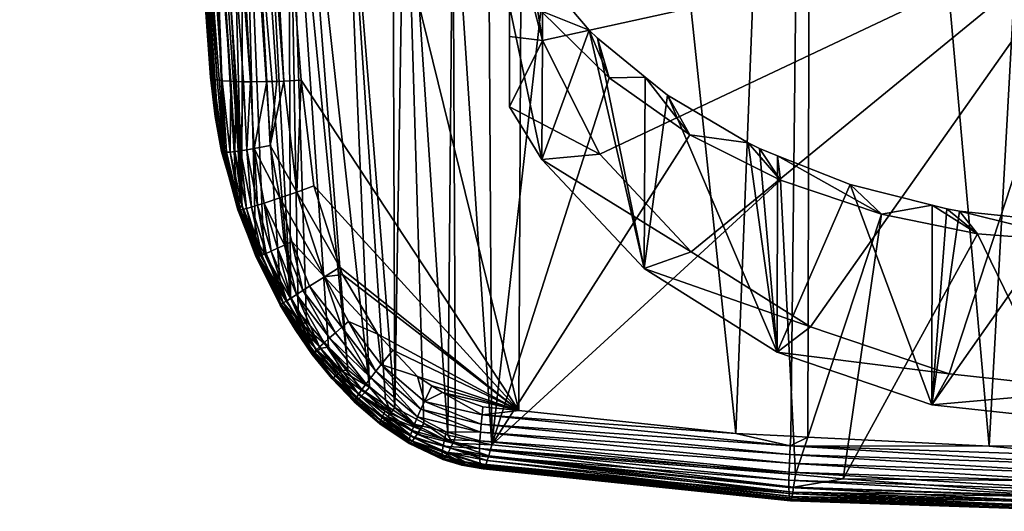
# Model space of a CAD drawing. Extents: x -0.025 to 0.024, y -0.115 to 0.022.
# Tile 1 of 69: x -0.02 to -0.002, y -0.115 to -0.106. Entities that reach past the tile are written whole.
import ezdxf

# ---------------------------------------------------------------- set-up
doc = ezdxf.new("R2010")
doc.units = 0
doc.layers.add('mesh', color=7, linetype='CONTINUOUS')

msp = doc.modelspace()

# ---------------------------------------------------------------- meshes
at = {"layer": 'mesh'}
mesh = msp.add_polyface(dxfattribs=at)
corners = [(-0.005407, -0.098851, 0.124243), (-0.005116, -0.098862, 0.124165), (-0.005407, -0.077896, 0.124191), (-0.006588, -0.098872, 0.134879), (-0.006647, -0.098884, 0.134594), (-0.006895, -0.079964, 0.134588), (-0.00672, -0.099048, 0.133603), (-0.00673, -0.099071, 0.133462), (-0.008735, -0.090932, 0.069081), (-0.006129, -0.089463, 0.06804), (-0.00897, -0.090494, 0.069119), (-0.00597, -0.089898, 0.068051), (-0.008481, -0.091366, 0.06909), (-0.005619, -0.090754, 0.068198), (-0.00821, -0.091791, 0.069145), (-0.005239, -0.091553, 0.068509), (-0.002812, -0.090107, 0.067612), (-0.002624, -0.09091, 0.067958), (-0.011215, -0.092297, 0.070482), (-0.010879, -0.092736, 0.070421), (-0.006664, -0.113839, 0.089967), (-0.010544, -0.07708, 0.093124), (-0.005224, -0.077088, 0.093387), (-0.006626, -0.098867, 0.125692), (-0.006609, -0.098862, 0.125576), (-0.00692, -0.076836, 0.125718), (-0.006004, -0.098839, 0.124577), (-0.005731, -0.098843, 0.124391), (-0.006021, -0.076823, 0.1244), (-0.00672, -0.076833, 0.125107), (-0.006848, -0.076835, 0.125406), (-0.006421, -0.098845, 0.125086), (-0.005809, -0.054787, 0.136269), (-0.005399, -0.098866, 0.136152), (-0.005604, -0.098861, 0.136058), (-0.005242, -0.098873, 0.136184), (-0.006103, -0.098854, 0.135724), (-0.006674, -0.054793, 0.135817), (-0.005796, -0.098856, 0.135971), (-0.006306, -0.098921, 0.135496), (-0.006387, -0.098857, 0.13538), (-0.006887, -0.054793, 0.135555), (-0.007048, -0.054793, 0.135267), (-0.006463, -0.098861, 0.135216), (-0.006564, -0.098867, 0.134998), (-0.007413, -0.054789, 0.13027), (-0.006814, -0.099257, 0.129675), (-0.0068, -0.099229, 0.128428), (-0.00682, -0.09927, 0.13023), (-0.006894, -0.089232, 0.068267), (-0.009174, -0.090071, 0.069203), (-0.006259, -0.089071, 0.068093), (-0.004586, -0.088645, 0.067635), (-0.003082, -0.088417, 0.067397), (-0.011517, -0.091854, 0.070594)]
mesh.append_faces([[corners[k] for k in face] for face in [(0, 1, 2, 2), (3, 4, 5, 5), (6, 7, 5, 5), (8, 9, 10, 10), (8, 11, 9, 9), (12, 11, 8, 8), (12, 13, 11, 11), (14, 13, 12, 12), (14, 15, 13, 13), (13, 16, 11, 11), (15, 17, 13, 13), (18, 8, 10, 10), (19, 12, 8, 8), (20, 21, 22, 22), (23, 24, 25, 25), (26, 27, 28, 28), (29, 30, 31, 31), (32, 33, 34, 34), (33, 32, 35, 35), (36, 37, 38, 38), (39, 37, 36, 36), (40, 41, 39, 39), (42, 43, 44, 44), (42, 44, 3, 3), (45, 46, 47, 47), (45, 48, 46, 46), (9, 49, 50, 50), (9, 51, 49, 49), (9, 52, 51, 51), (11, 53, 9, 9), (10, 9, 50, 50), (54, 10, 50, 50)]])
mesh = msp.add_polyface(dxfattribs=at)
corners = [(-0.000043, -0.054785, 0.123757), (-0.002707, -0.099238, 0.123897), (-0.002475, -0.099251, 0.123887), (-0.000224, -0.099377, 0.123795), (-0.000043, -0.099369, 0.123801), (-0.005319, -0.072934, 0.136274), (-0.000107, -0.072923, 0.13642), (-0.002382, -0.099303, 0.136415), (-0.001824, -0.091205, 0.068113), (-0.000063, -0.091437, 0.068308), (0.000107, -0.09109, 0.068016), (-0.001961, -0.091574, 0.068423), (-0.002513, -0.09133, 0.068219), (-0.003712, -0.091548, 0.068404), (-0.00299, -0.091777, 0.068595), (-0.003978, -0.091616, 0.068461), (-0.003798, -0.091937, 0.06873), (-0.00401, -0.091995, 0.068779), (-0.005016, -0.091968, 0.068759), (-0.005239, -0.091553, 0.068509), (-0.002624, -0.09091, 0.067958), (0.000107, -0.089195, 0.067229), (-0.002987, -0.089253, 0.067417), (-0.002812, -0.090107, 0.067612), (0.000107, -0.090183, 0.067524), (-0.00597, -0.089898, 0.068051), (-0.005619, -0.090754, 0.068198), (0.000107, -0.07709, 0.093476), (-0.001927, -0.114077, 0.090178), (-0.005224, -0.077088, 0.093387), (0.000107, -0.090676, 0.067791), (0.000107, -0.089878, 0.067433), (0.000107, -0.08903, 0.067215), (-0.002231, -0.088288, 0.067263), (0.000107, -0.088168, 0.067142), (-0.003082, -0.088417, 0.067397), (-0.006129, -0.089463, 0.06804), (-0.004586, -0.088645, 0.067635)]
mesh.append_faces([[corners[k] for k in face] for face in [(0, 1, 2, 2), (0, 3, 4, 4), (5, 6, 7, 7), (8, 9, 10, 10), (8, 11, 9, 9), (12, 11, 8, 8), (13, 11, 12, 12), (13, 14, 11, 11), (15, 14, 13, 13), (15, 16, 14, 14), (15, 17, 16, 16), (18, 17, 15, 15), (19, 18, 15, 15), (13, 12, 20, 20), (20, 8, 10, 10), (12, 8, 20, 20), (21, 22, 23, 23), (20, 24, 23, 23), (25, 23, 22, 22), (26, 20, 23, 23), (19, 13, 20, 20), (15, 13, 19, 19), (27, 28, 29, 29), (20, 10, 30, 30), (21, 23, 31, 31), (32, 22, 21, 21), (33, 32, 34, 34), (33, 22, 32, 32), (35, 22, 33, 33), (36, 35, 37, 37), (23, 24, 31, 31), (20, 30, 24, 24), (25, 22, 35, 35)]])
mesh = msp.add_polyface(dxfattribs=at)
corners = [(-0.016382, -0.09032, 0.091184), (-0.016084, -0.090307, 0.091257), (-0.015938, -0.092211, 0.091078), (-0.016239, -0.088284, 0.091447), (-0.017217, -0.077066, 0.092573), (-0.016692, -0.09033, 0.091055), (-0.01778, -0.073408, 0.092864), (-0.018824, -0.073383, 0.091891), (-0.017589, -0.090294, 0.090021), (-0.017673, -0.09027, 0.089698), (-0.018697, -0.073401, 0.092157), (-0.017443, -0.090314, 0.090335), (-0.018519, -0.073413, 0.0924), (-0.017238, -0.090327, 0.090622), (-0.011655, -0.091633, 0.070667), (-0.013865, -0.093274, 0.072596), (-0.013708, -0.0935, 0.072468), (-0.012682, -0.09201, 0.071458), (-0.013996, -0.093056, 0.07274), (-0.011517, -0.091854, 0.070594), (-0.013537, -0.093726, 0.072353), (-0.011215, -0.092297, 0.070482), (-0.013351, -0.093953, 0.072251), (-0.00897, -0.090494, 0.069119), (-0.010879, -0.092736, 0.070421), (-0.008735, -0.090932, 0.069081), (-0.010516, -0.093162, 0.070415), (-0.008481, -0.091366, 0.06909), (-0.010718, -0.113414, 0.089596), (-0.010544, -0.07708, 0.093124), (-0.01584, -0.077068, 0.092686), (-0.020042, -0.057006, 0.084601), (-0.017697, -0.090256, 0.089518), (-0.017021, -0.098955, 0.080781), (-0.016142, -0.09552, 0.075995), (-0.019555, -0.057003, 0.081), (-0.016316, -0.095885, 0.076507), (-0.01672, -0.096727, 0.07769), (-0.015729, -0.107272, 0.089231), (-0.018298, -0.073418, 0.092604), (-0.016, -0.107268, 0.088978), (-0.01586, -0.10727, 0.089111), (-0.014123, -0.093157, 0.072863), (-0.011764, -0.091432, 0.070777), (-0.011069, -0.090995, 0.070263), (-0.009174, -0.090071, 0.069203), (-0.016996, -0.097923, 0.079371), (-0.018603, -0.057, 0.078253), (-0.015718, -0.094939, 0.075206), (-0.016758, -0.096895, 0.077925)]
mesh.append_faces([[corners[k] for k in face] for face in [(0, 1, 2, 2), (3, 1, 0, 0), (0, 4, 3, 3), (5, 6, 0, 0), (7, 8, 9, 9), (10, 11, 8, 8), (12, 13, 11, 11), (14, 15, 16, 16), (15, 17, 18, 18), (14, 17, 15, 15), (16, 19, 14, 14), (16, 20, 19, 19), (20, 21, 19, 19), (20, 22, 21, 21), (21, 23, 19, 19), (24, 25, 21, 21), (26, 27, 24, 24), (28, 2, 29, 29), (30, 2, 1, 1), (31, 32, 33, 33), (34, 35, 36, 36), (35, 37, 36, 36), (5, 38, 39, 39), (39, 40, 13, 13), (41, 40, 39, 39), (15, 18, 42, 42), (14, 43, 17, 17), (14, 44, 43, 43), (14, 45, 44, 44), (19, 45, 14, 14), (31, 33, 46, 46), (47, 34, 48, 48), (35, 49, 37, 37)]])
mesh = msp.add_polyface(dxfattribs=at)
corners = [(-0.015404, -0.099914, 0.077085), (-0.015099, -0.098823, 0.075967), (-0.015412, -0.098609, 0.076158), (-0.015525, -0.101001, 0.078225), (-0.015019, -0.101291, 0.077839), (-0.016274, -0.099223, 0.077861), (-0.016137, -0.10055, 0.07881), (-0.015698, -0.098383, 0.07637), (-0.016396, -0.100302, 0.079126), (-0.016525, -0.100178, 0.079284), (-0.016493, -0.09897, 0.078152), (-0.015956, -0.098146, 0.0766), (-0.0166, -0.100042, 0.079453), (-0.012808, -0.097452, 0.073631), (-0.013656, -0.099504, 0.075447), (-0.012877, -0.099722, 0.075345), (-0.013443, -0.097114, 0.073698), (-0.014408, -0.099202, 0.075655), (-0.013076, -0.101767, 0.077118), (-0.012337, -0.100148, 0.075601), (-0.014678, -0.100286, 0.076681), (-0.014787, -0.101368, 0.077729), (-0.017697, -0.090256, 0.089518), (-0.016476, -0.107183, 0.087686), (-0.017021, -0.098955, 0.080781), (-0.018298, -0.073418, 0.092604), (-0.015729, -0.107272, 0.089231), (-0.01586, -0.10727, 0.089111), (-0.016257, -0.107251, 0.088594), (-0.016351, -0.107235, 0.08834), (-0.017443, -0.090314, 0.090335), (-0.016421, -0.107222, 0.088152), (-0.017589, -0.090294, 0.090021), (-0.016382, -0.09032, 0.091184), (-0.015938, -0.092211, 0.091078), (-0.015107, -0.107258, 0.089573), (-0.016898, -0.099499, 0.080122), (-0.015876, -0.1008, 0.078492), (-0.013987, -0.101632, 0.077351), (-0.012307, -0.099827, 0.075334), (-0.016818, -0.098448, 0.078757), (-0.016996, -0.097923, 0.079371)]
mesh.append_faces([[corners[k] for k in face] for face in [(0, 1, 2, 2), (0, 3, 4, 4), (5, 6, 7, 7), (5, 8, 6, 6), (9, 8, 5, 5), (10, 5, 11, 11), (10, 9, 5, 5), (12, 9, 10, 10), (13, 14, 15, 15), (16, 17, 14, 14), (18, 15, 14, 14), (19, 15, 18, 18), (20, 4, 21, 21), (20, 0, 4, 4), (17, 0, 20, 20), (17, 1, 0, 0), (22, 23, 24, 24), (25, 26, 27, 27), (28, 29, 30, 30), (29, 31, 32, 32), (33, 34, 35, 35), (36, 12, 10, 10), (0, 37, 3, 3), (2, 37, 0, 0), (7, 37, 2, 2), (7, 6, 37, 37), (38, 20, 21, 21), (38, 17, 20, 20), (38, 14, 17, 17), (18, 14, 38, 38), (19, 39, 15, 15), (40, 36, 10, 10), (41, 24, 36, 36)]])
mesh = msp.add_polyface(dxfattribs=at)
corners = [(-0.011277, -0.104573, 0.079299), (-0.011292, -0.103561, 0.07845), (-0.01195, -0.103077, 0.078044), (-0.011213, -0.103741, 0.078601), (-0.010438, -0.105082, 0.079726), (-0.010304, -0.105946, 0.08045), (-0.010268, -0.105283, 0.079894), (-0.009402, -0.106306, 0.080753), (-0.00903, -0.107195, 0.081499), (-0.009247, -0.106458, 0.080881), (-0.008354, -0.107185, 0.081491), (-0.011223, -0.114055, 0.087255), (-0.010718, -0.113414, 0.089596), (-0.010544, -0.07708, 0.093124), (-0.006664, -0.113839, 0.089967), (0.000107, -0.104223, 0.070967), (-0.010277, -0.106502, 0.072563), (-0.009203, -0.108626, 0.07405), (-0.010643, -0.104223, 0.070967), (-0.010893, -0.10414, 0.071086), (-0.010893, -0.101597, 0.069579), (-0.010893, -0.106426, 0.07296), (-0.010893, -0.107737, 0.074309), (-0.010893, -0.105857, 0.076995), (-0.010285, -0.108724, 0.075), (-0.011484, -0.104473, 0.076025), (-0.011451, -0.103059, 0.07803), (-0.011893, -0.101928, 0.074244), (-0.011741, -0.102139, 0.077262), (-0.011484, -0.099384, 0.072463), (-0.012844, -0.101801, 0.077059), (-0.012044, -0.11387, 0.087188)]
mesh.append_faces([[corners[k] for k in face] for face in [(0, 1, 2, 2), (0, 3, 1, 1), (0, 4, 3, 3), (5, 4, 0, 0), (5, 6, 4, 4), (5, 7, 6, 6), (8, 7, 5, 5), (8, 9, 7, 7), (8, 10, 9, 9), (11, 0, 2, 2), (11, 5, 0, 0), (12, 13, 14, 14), (15, 16, 17, 17), (15, 18, 16, 16), (18, 19, 16, 16), (18, 20, 19, 19), (16, 21, 22, 22), (19, 21, 16, 16), (23, 22, 21, 21), (23, 19, 20, 20), (21, 19, 23, 23), (24, 22, 23, 23), (23, 3, 4, 4), (23, 1, 3, 3), (25, 1, 23, 23), (25, 26, 1, 1), (27, 28, 25, 25), (6, 23, 4, 4), (6, 24, 23, 23), (7, 24, 6, 6), (29, 25, 23, 23), (30, 31, 2, 2)]])
mesh = msp.add_polyface(dxfattribs=at)
corners = [(-0.002554, -0.100549, 0.135422), (-0.000043, -0.101256, 0.13195), (-0.003309, -0.10101, 0.13195), (-0.000043, -0.100673, 0.135477), (0.000139, -0.100682, 0.135481), (-0.001185, -0.100617, 0.135452), (-0.000043, -0.101241, 0.128304), (0.001331, -0.100569, 0.124821), (0.000365, -0.100633, 0.124777), (-0.002288, -0.100535, 0.124844), (-0.003306, -0.100995, 0.128304), (-0.000042, -0.100618, 0.124787), (-0.005876, -0.100527, 0.130725), (-0.005842, -0.100449, 0.131692), (0.00322, -0.100995, 0.128304), (-0.005826, -0.109109, 0.083105), (-0.006433, -0.108414, 0.082522), (-0.007523, -0.108261, 0.082393), (-0.006219, -0.108519, 0.08261), (-0.005882, -0.108652, 0.082722), (-0.003944, -0.109745, 0.083638), (-0.004525, -0.10919, 0.083173), (-0.002993, -0.109577, 0.083498), (-0.002149, -0.11011, 0.083944), (-0.002722, -0.109645, 0.083555), (-0.002484, -0.109688, 0.083591), (-0.005224, -0.077088, 0.093387), (-0.005317, -0.113907, 0.090027), (-0.005637, -0.113891, 0.090013), (-0.001927, -0.114077, 0.090178), (0.000107, -0.07709, 0.093476), (0.000107, -0.114069, 0.090171), (-0.006664, -0.113839, 0.089967), (-0.005268, -0.096597, 0.065627), (-0.007495, -0.097996, 0.066607), (0.000107, -0.104223, 0.070967), (-0.010277, -0.101944, 0.069371), (-0.010643, -0.104223, 0.070967), (-0.007495, -0.110449, 0.075327), (-0.005268, -0.111849, 0.076307), (-0.009203, -0.108626, 0.07405), (-0.002675, -0.112729, 0.076923), (0.000107, -0.113029, 0.077133), (-0.005893, -0.112322, 0.077519), (-0.007938, -0.107524, 0.081776)]
mesh.append_faces([[corners[k] for k in face] for face in [(0, 1, 2, 2), (1, 3, 4, 4), (5, 3, 1, 1), (6, 7, 8, 8), (6, 9, 10, 10), (8, 11, 6, 6), (12, 13, 2, 2), (2, 10, 12, 12), (2, 6, 10, 10), (1, 6, 2, 2), (1, 14, 6, 6), (15, 16, 17, 17), (15, 18, 16, 16), (15, 19, 18, 18), (20, 19, 15, 15), (20, 21, 19, 19), (20, 22, 21, 21), (23, 22, 20, 20), (23, 24, 22, 22), (23, 25, 24, 24), (26, 27, 28, 28), (26, 29, 27, 27), (30, 31, 29, 29), (32, 26, 28, 28), (33, 34, 35, 35), (36, 37, 35, 35), (35, 38, 39, 39), (40, 38, 35, 35), (41, 42, 35, 35), (43, 16, 18, 18), (43, 44, 16, 16), (43, 19, 21, 21)]])
mesh = msp.add_polyface(dxfattribs=at)
corners = [(-0.016476, -0.107183, 0.087686), (-0.017697, -0.090256, 0.089518), (-0.016457, -0.107197, 0.087849), (-0.016391, -0.107917, 0.087631), (-0.01228, -0.101635, 0.076841), (-0.013076, -0.101767, 0.077118), (-0.012844, -0.101801, 0.077059), (-0.016377, -0.107904, 0.087467), (-0.017021, -0.098955, 0.080781), (-0.016525, -0.100178, 0.079284), (-0.016216, -0.108536, 0.087343), (-0.015994, -0.109336, 0.087202), (-0.0166, -0.100042, 0.079453), (-0.015525, -0.101001, 0.078225), (-0.014984, -0.111314, 0.087053), (-0.015019, -0.101291, 0.077839), (-0.013913, -0.112652, 0.08705), (-0.014787, -0.101368, 0.077729), (-0.014784, -0.107244, 0.089665), (-0.015938, -0.092211, 0.091078), (-0.010718, -0.113414, 0.089596), (-0.016382, -0.09032, 0.091184), (-0.015107, -0.107258, 0.089573), (-0.015237, -0.107264, 0.089536), (-0.017673, -0.09027, 0.089698), (-0.016439, -0.10721, 0.088002), (-0.015423, -0.107268, 0.089432), (-0.015729, -0.107272, 0.089231), (-0.016692, -0.09033, 0.091055), (-0.016421, -0.107222, 0.088152), (-0.017443, -0.090314, 0.090335), (-0.016098, -0.107262, 0.088832), (-0.016257, -0.107251, 0.088594), (-0.017238, -0.090327, 0.090622), (-0.016, -0.107268, 0.088978), (-0.013032, -0.113354, 0.087104), (-0.016898, -0.099499, 0.080122), (-0.015894, -0.109574, 0.087175), (-0.016334, -0.108114, 0.087417), (-0.016362, -0.108011, 0.087435), (-0.015876, -0.1008, 0.078492), (-0.016137, -0.10055, 0.07881), (-0.015638, -0.110187, 0.087106), (-0.016396, -0.100302, 0.079126), (-0.015481, -0.110457, 0.087094), (-0.013987, -0.101632, 0.077351), (-0.013504, -0.112978, 0.087075)]
mesh.append_faces([[corners[k] for k in face] for face in [(0, 1, 2, 2), (3, 0, 2, 2), (4, 5, 6, 6), (7, 8, 0, 0), (9, 10, 11, 11), (12, 10, 9, 9), (13, 14, 15, 15), (15, 16, 17, 17), (18, 19, 20, 20), (21, 22, 23, 23), (2, 24, 25, 25), (26, 21, 23, 23), (19, 18, 22, 22), (27, 28, 26, 26), (24, 29, 25, 25), (30, 31, 32, 32), (33, 34, 31, 31), (35, 6, 5, 5), (7, 36, 8, 8), (9, 11, 37, 37), (36, 10, 12, 12), (36, 38, 10, 10), (36, 39, 38, 38), (7, 39, 36, 36), (37, 40, 41, 41), (37, 42, 40, 40), (37, 43, 9, 9), (41, 43, 37, 37), (40, 14, 13, 13), (42, 44, 40, 40), (45, 35, 5, 5), (17, 46, 45, 45)]])
mesh = msp.add_polyface(dxfattribs=at)
corners = [(-0.016457, -0.107197, 0.087849), (-0.017697, -0.090256, 0.089518), (-0.017673, -0.09027, 0.089698), (-0.017238, -0.090327, 0.090622), (-0.016098, -0.107262, 0.088832), (-0.017443, -0.090314, 0.090335), (-0.013152, -0.094177, 0.072163), (-0.013351, -0.093953, 0.072251), (-0.014824, -0.096065, 0.07422), (-0.011215, -0.092297, 0.070482), (-0.010879, -0.092736, 0.070421), (-0.014795, -0.094177, 0.073711), (-0.015588, -0.095128, 0.074934), (-0.01543, -0.095363, 0.074737), (-0.01525, -0.095599, 0.074552), (-0.013537, -0.093726, 0.072353), (-0.013708, -0.0935, 0.072468), (-0.013865, -0.093274, 0.072596), (-0.01491, -0.093957, 0.073897), (-0.015047, -0.095833, 0.074379), (-0.015266, -0.094319, 0.074366), (-0.012941, -0.094398, 0.07209), (-0.01458, -0.096292, 0.074078), (-0.011995, -0.095225, 0.07196), (-0.010516, -0.093162, 0.070415), (-0.012485, -0.094826, 0.071992), (-0.010131, -0.093566, 0.070464), (-0.011481, -0.095585, 0.071994), (-0.009733, -0.093941, 0.070566), (-0.015423, -0.107268, 0.089432), (-0.016692, -0.09033, 0.091055), (-0.016382, -0.09032, 0.091184), (-0.016351, -0.107235, 0.08834), (-0.017589, -0.090294, 0.090021), (-0.016421, -0.107222, 0.088152), (-0.009172, -0.094267, 0.070691), (-0.010355, -0.095455, 0.071686), (-0.014123, -0.093157, 0.072863), (-0.015718, -0.094939, 0.075206)]
mesh.append_faces([[corners[k] for k in face] for face in [(0, 1, 2, 2), (3, 4, 5, 5), (6, 7, 8, 8), (6, 9, 7, 7), (10, 9, 6, 6), (11, 12, 13, 13), (14, 15, 16, 16), (11, 17, 18, 18), (11, 16, 17, 17), (13, 16, 11, 11), (13, 14, 16, 16), (19, 15, 14, 14), (18, 20, 11, 11), (6, 21, 10, 10), (6, 22, 21, 21), (8, 22, 6, 6), (23, 24, 25, 25), (23, 26, 24, 24), (27, 26, 23, 23), (27, 28, 26, 26), (19, 7, 15, 15), (19, 8, 7, 7), (24, 21, 25, 25), (24, 10, 21, 21), (29, 30, 31, 31), (5, 32, 33, 33), (33, 34, 2, 2), (35, 27, 36, 36), (18, 17, 37, 37), (11, 38, 12, 12), (11, 20, 38, 38), (35, 28, 27, 27)]])
mesh = msp.add_polyface(dxfattribs=at)
corners = [(-0.015184, -0.109441, 0.089227), (-0.015474, -0.109538, 0.088972), (-0.015663, -0.108519, 0.089076), (-0.015066, -0.111366, 0.087196), (-0.015179, -0.110979, 0.087069), (-0.015481, -0.110457, 0.087094), (-0.015117, -0.111403, 0.088323), (-0.015518, -0.110511, 0.088384), (-0.01544, -0.110477, 0.088572), (-0.015159, -0.111429, 0.088124), (-0.015575, -0.110534, 0.088189), (-0.015178, -0.111441, 0.087924), (-0.01561, -0.110546, 0.08799), (-0.015177, -0.111439, 0.087727), (-0.015624, -0.110547, 0.087793), (-0.015156, -0.111425, 0.087538), (-0.015618, -0.110539, 0.087602), (-0.015118, -0.1114, 0.08736), (-0.015594, -0.110523, 0.087418), (-0.015711, -0.109611, 0.088648), (-0.015554, -0.110498, 0.087246), (-0.014753, -0.111172, 0.089009), (-0.015097, -0.110321, 0.089051), (-0.014956, -0.110255, 0.089173), (-0.014869, -0.111246, 0.088863), (-0.015226, -0.110381, 0.088909), (-0.015342, -0.110433, 0.088748), (-0.0156, -0.109578, 0.088817), (-0.015054, -0.111363, 0.088515), (-0.014971, -0.111311, 0.088697), (-0.01536, -0.108462, 0.089312), (-0.014866, -0.109331, 0.089402), (-0.015019, -0.101291, 0.077839), (-0.014984, -0.111314, 0.087053), (-0.014839, -0.111565, 0.087041), (-0.015423, -0.107268, 0.089432), (-0.015729, -0.107272, 0.089231), (-0.015107, -0.107258, 0.089573), (-0.014784, -0.107244, 0.089665), (-0.015237, -0.107264, 0.089536), (-0.015876, -0.1008, 0.078492)]
mesh.append_faces([[corners[k] for k in face] for face in [(0, 1, 2, 2), (3, 4, 5, 5), (6, 7, 8, 8), (9, 10, 7, 7), (11, 12, 10, 10), (13, 14, 12, 12), (15, 16, 14, 14), (17, 18, 16, 16), (7, 19, 8, 8), (20, 3, 5, 5), (21, 22, 23, 23), (24, 25, 22, 22), (22, 0, 23, 23), (22, 1, 0, 0), (25, 1, 22, 22), (26, 8, 27, 27), (26, 28, 8, 8), (26, 25, 29, 29), (26, 1, 25, 25), (27, 1, 26, 26), (27, 2, 1, 1), (0, 30, 31, 31), (2, 30, 0, 0), (32, 33, 34, 34), (2, 35, 30, 30), (2, 36, 35, 35), (31, 37, 38, 38), (30, 37, 31, 31), (30, 39, 37, 37), (35, 39, 30, 30), (40, 4, 33, 33), (40, 5, 4, 4)]])
mesh = msp.add_polyface(dxfattribs=at)
corners = [(-0.007523, -0.108261, 0.082393), (-0.008354, -0.107185, 0.081491), (-0.00903, -0.107195, 0.081499), (-0.007938, -0.107524, 0.081776), (-0.006433, -0.108414, 0.082522), (-0.014956, -0.110255, 0.089173), (-0.01435, -0.110916, 0.089318), (-0.014625, -0.111091, 0.089135), (-0.015184, -0.109441, 0.089227), (-0.014866, -0.109331, 0.089402), (-0.014059, -0.110735, 0.089419), (-0.014014, -0.110874, 0.089411), (-0.015019, -0.101291, 0.077839), (-0.014839, -0.111565, 0.087041), (-0.014683, -0.111748, 0.087042), (-0.014787, -0.101368, 0.077729), (-0.013913, -0.112652, 0.08705), (-0.013504, -0.112978, 0.087075), (-0.011902, -0.113906, 0.0872), (-0.011223, -0.114055, 0.087255), (-0.01195, -0.103077, 0.078044), (-0.010304, -0.105946, 0.08045), (-0.005826, -0.109109, 0.083105), (-0.007495, -0.110449, 0.075327), (-0.010285, -0.108724, 0.075), (-0.008378, -0.11076, 0.076425), (-0.009203, -0.108626, 0.07405), (-0.010893, -0.107737, 0.074309), (-0.010277, -0.106502, 0.072563), (-0.009402, -0.106306, 0.080753), (-0.009247, -0.106458, 0.080881), (-0.005893, -0.112322, 0.077519), (-0.014784, -0.107244, 0.089665), (-0.014546, -0.109216, 0.089499), (-0.014275, -0.112227, 0.087046), (-0.013987, -0.101632, 0.077351), (-0.01321, -0.113213, 0.087093), (-0.013032, -0.113354, 0.087104), (-0.012844, -0.101801, 0.077059), (-0.012491, -0.113649, 0.087149), (-0.012044, -0.11387, 0.087188), (-0.010718, -0.113414, 0.089596)]
mesh.append_faces([[corners[k] for k in face] for face in [(0, 1, 2, 2), (0, 3, 1, 1), (0, 4, 3, 3), (5, 6, 7, 7), (5, 8, 6, 6), (8, 9, 6, 6), (6, 10, 11, 11), (9, 10, 6, 6), (12, 13, 14, 14), (15, 16, 17, 17), (18, 19, 20, 20), (2, 21, 19, 19), (19, 0, 2, 2), (19, 22, 0, 0), (23, 24, 25, 25), (26, 24, 23, 23), (26, 27, 24, 24), (28, 27, 26, 26), (29, 25, 24, 24), (30, 25, 29, 29), (25, 3, 31, 31), (25, 1, 3, 3), (30, 1, 25, 25), (32, 33, 9, 9), (9, 33, 10, 10), (12, 14, 34, 34), (35, 36, 37, 37), (35, 17, 36, 36), (12, 34, 16, 16), (38, 39, 40, 40), (37, 39, 38, 38), (41, 33, 32, 32), (41, 10, 33, 33)]])
mesh = msp.add_polyface(dxfattribs=at)
corners = [(-0.012482, -0.113243, 0.089359), (-0.012341, -0.112949, 0.089446), (-0.012141, -0.113076, 0.089461), (-0.012106, -0.11395, 0.089092), (-0.012665, -0.113664, 0.089047), (-0.012073, -0.113807, 0.089222), (-0.012712, -0.113784, 0.088891), (-0.012132, -0.114077, 0.088935), (-0.012746, -0.113884, 0.088713), (-0.011403, -0.113495, 0.089497), (-0.012612, -0.112777, 0.089426), (-0.013288, -0.112551, 0.089313), (-0.012548, -0.113387, 0.089281), (-0.01261, -0.11353, 0.089177), (-0.013387, -0.112677, 0.089233), (-0.012075, -0.114266, 0.087757), (-0.011722, -0.114368, 0.087781), (-0.012037, -0.114201, 0.087586), (-0.012108, -0.114309, 0.087945), (-0.011753, -0.114415, 0.087969), (-0.012134, -0.114324, 0.088146), (-0.011779, -0.114433, 0.088171), (-0.01215, -0.114309, 0.088354), (-0.011798, -0.11442, 0.08838), (-0.012155, -0.114261, 0.08856), (-0.011809, -0.114372, 0.088587), (-0.013212, -0.113424, 0.088861), (-0.013262, -0.113519, 0.088684), (-0.012767, -0.11396, 0.088518), (-0.013296, -0.113592, 0.088491), (-0.012773, -0.114008, 0.088314), (-0.013313, -0.11364, 0.088288), (-0.012764, -0.114027, 0.088108), (-0.013312, -0.113662, 0.088083), (-0.012742, -0.114018, 0.087907), (-0.013294, -0.113658, 0.087882), (-0.012708, -0.113983, 0.087718), (-0.013262, -0.113631, 0.087691), (-0.012665, -0.113927, 0.087546), (-0.013218, -0.113584, 0.087515), (-0.013164, -0.113521, 0.087358), (-0.012615, -0.113854, 0.087392), (-0.01256, -0.113769, 0.08726), (-0.011994, -0.114118, 0.087436), (-0.01195, -0.114022, 0.087307), (-0.012491, -0.113649, 0.087149), (-0.013103, -0.113446, 0.08722), (-0.01307, -0.112287, 0.089409), (-0.013482, -0.1128, 0.089127), (-0.013571, -0.112916, 0.088997), (-0.014014, -0.110874, 0.089411), (-0.014059, -0.110735, 0.089419), (-0.010718, -0.113414, 0.089596), (-0.013351, -0.111986, 0.089399), (-0.011449, -0.114256, 0.088987), (-0.012149, -0.114183, 0.088756), (-0.011449, -0.114123, 0.089144), (-0.011444, -0.113978, 0.08928), (-0.011433, -0.113814, 0.089375), (-0.011422, -0.113669, 0.089454), (-0.012044, -0.11387, 0.087188), (-0.011902, -0.113906, 0.0872), (-0.013032, -0.113354, 0.087104), (-0.01195, -0.103077, 0.078044)]
mesh.append_faces([[corners[k] for k in face] for face in [(0, 1, 2, 2), (3, 4, 5, 5), (3, 6, 4, 4), (7, 6, 3, 3), (7, 8, 6, 6), (9, 0, 2, 2), (0, 10, 1, 1), (0, 11, 10, 10), (12, 11, 0, 0), (13, 14, 12, 12), (15, 16, 17, 17), (18, 19, 15, 15), (20, 21, 18, 18), (22, 23, 20, 20), (24, 25, 22, 22), (6, 26, 4, 4), (8, 27, 6, 6), (28, 29, 8, 8), (30, 31, 28, 28), (32, 33, 30, 30), (34, 35, 32, 32), (36, 37, 34, 34), (38, 39, 36, 36), (38, 40, 39, 39), (41, 40, 38, 38), (41, 42, 40, 40), (22, 28, 24, 24), (22, 30, 28, 28), (20, 30, 22, 22), (20, 32, 30, 30), (18, 32, 20, 20), (18, 34, 32, 32), (15, 34, 18, 18), (15, 36, 34, 34), (17, 36, 15, 15), (17, 38, 36, 36), (43, 38, 17, 17), (43, 41, 38, 38), (44, 41, 43, 43), (44, 42, 41, 41), (45, 42, 44, 44), (46, 40, 42, 42), (11, 47, 10, 10), (4, 13, 5, 5), (4, 48, 13, 13), (49, 48, 4, 4), (50, 51, 52, 52), (52, 53, 50, 50), (52, 47, 53, 53), (52, 1, 10, 10), (7, 54, 55, 55), (55, 28, 8, 8), (3, 56, 7, 7), (55, 8, 7, 7), (5, 57, 3, 3), (58, 13, 12, 12), (0, 59, 12, 12), (44, 60, 45, 45), (61, 60, 44, 44), (24, 55, 25, 25), (24, 28, 55, 55), (45, 62, 42, 42), (46, 42, 62, 62), (63, 60, 61, 61)]])
mesh = msp.add_polyface(dxfattribs=at)
corners = [(-0.000131, -0.110264, 0.084074), (-0.002484, -0.109688, 0.083591), (-0.002149, -0.11011, 0.083944), (-0.000596, -0.10989, 0.08376), (0.000106, -0.109878, 0.083751), (0.001921, -0.110164, 0.08399), (0.0013, -0.10986, 0.083735), (0.000107, -0.115039, 0.088128), (0.000108, -0.114733, 0.087824), (-0.004655, -0.11469, 0.087788), (-0.01125, -0.114158, 0.087368), (-0.005583, -0.114844, 0.087965), (-0.005551, -0.114604, 0.087715), (0.000107, -0.114069, 0.090171), (0.002783, -0.114059, 0.090163), (0.000107, -0.114262, 0.090171), (0.003385, -0.114762, 0.087848), (-0.005648, -0.114071, 0.090005), (-0.005317, -0.113907, 0.090027), (-0.001927, -0.114077, 0.090178), (-0.005637, -0.113891, 0.090013), (-0.006664, -0.113839, 0.089967), (0.000107, -0.114425, 0.090126), (-0.005656, -0.114233, 0.089959), (0.000107, -0.114592, 0.090055), (-0.005663, -0.114398, 0.089887), (0.000107, -0.114755, 0.089955), (-0.005668, -0.114561, 0.089786), (0.000107, -0.114909, 0.089825), (-0.005671, -0.114714, 0.089656), (0.000107, -0.115046, 0.089667), (-0.005671, -0.11485, 0.089498), (0.000107, -0.115158, 0.089484), (-0.005668, -0.114961, 0.089314), (0.000107, -0.115239, 0.089282), (-0.005662, -0.115041, 0.089113), (0.000107, -0.115285, 0.089069), (-0.005653, -0.115087, 0.088901), (0.000107, -0.115294, 0.088854), (-0.005642, -0.115097, 0.088687), (0.000107, -0.11527, 0.088647), (-0.005628, -0.115073, 0.088481), (0.000107, -0.115215, 0.088454), (-0.005613, -0.115019, 0.088288), (0.000107, -0.115136, 0.08828), (-0.005598, -0.11494, 0.088115), (-0.003944, -0.109745, 0.083638), (-0.005826, -0.109109, 0.083105), (0.000107, -0.104223, 0.070967), (-0.005268, -0.111849, 0.076307), (-0.002675, -0.112729, 0.076923), (0.000107, -0.113029, 0.077133), (-0.002999, -0.113304, 0.078207), (0.000107, -0.113639, 0.078441), (-0.005893, -0.112322, 0.077519), (-0.008378, -0.11076, 0.076425), (-0.007495, -0.110449, 0.075327), (-0.002993, -0.109577, 0.083498), (-0.002722, -0.109645, 0.083555), (-0.004525, -0.10919, 0.083173), (-0.006219, -0.108519, 0.08261), (-0.005882, -0.108652, 0.082722)]
mesh.append_faces([[corners[k] for k in face] for face in [(0, 1, 2, 2), (0, 3, 1, 1), (0, 4, 3, 3), (5, 4, 0, 0), (5, 6, 4, 4), (7, 8, 9, 9), (10, 11, 12, 12), (13, 14, 15, 15), (16, 8, 7, 7), (17, 18, 19, 19), (17, 20, 18, 18), (21, 20, 17, 17), (15, 19, 13, 13), (15, 17, 19, 19), (22, 17, 15, 15), (22, 23, 17, 17), (24, 23, 22, 22), (24, 25, 23, 23), (26, 25, 24, 24), (26, 27, 25, 25), (28, 27, 26, 26), (28, 29, 27, 27), (30, 29, 28, 28), (30, 31, 29, 29), (32, 31, 30, 30), (32, 33, 31, 31), (34, 33, 32, 32), (34, 35, 33, 33), (36, 35, 34, 34), (36, 37, 35, 35), (38, 37, 36, 36), (38, 39, 37, 37), (40, 39, 38, 38), (40, 41, 39, 39), (42, 41, 40, 40), (42, 43, 41, 41), (44, 43, 42, 42), (44, 45, 43, 43), (7, 45, 44, 44), (7, 11, 45, 45), (9, 11, 7, 7), (9, 12, 11, 11), (12, 46, 47, 47), (9, 46, 12, 12), (9, 2, 46, 46), (8, 2, 9, 9), (8, 0, 2, 2), (16, 0, 8, 8), (48, 49, 50, 50), (51, 52, 53, 53), (50, 52, 51, 51), (50, 54, 52, 52), (49, 54, 50, 50), (49, 55, 54, 54), (56, 55, 49, 49), (52, 57, 58, 58), (52, 59, 57, 57), (54, 59, 52, 52), (60, 61, 54, 54), (3, 4, 53, 53), (52, 3, 53, 53), (52, 1, 3, 3), (58, 1, 52, 52), (4, 6, 53, 53)]])
mesh = msp.add_polyface(dxfattribs=at)
corners = [(-0.015554, -0.110498, 0.087246), (-0.015481, -0.110457, 0.087094), (-0.015638, -0.110187, 0.087106), (-0.016334, -0.108114, 0.087417), (-0.016264, -0.108559, 0.087508), (-0.016216, -0.108536, 0.087343), (-0.016391, -0.107917, 0.087631), (-0.016362, -0.108011, 0.087435), (-0.016377, -0.107904, 0.087467), (-0.016476, -0.107183, 0.087686), (-0.015929, -0.109633, 0.08733), (-0.015954, -0.109651, 0.087508), (-0.016269, -0.108572, 0.087686), (-0.016258, -0.108581, 0.08787), (-0.016384, -0.107929, 0.087808), (-0.01636, -0.10794, 0.087989), (-0.015994, -0.109336, 0.087202), (-0.015802, -0.109637, 0.088466), (-0.01592, -0.10856, 0.088775), (-0.015711, -0.109611, 0.088648), (-0.016025, -0.108574, 0.088606), (-0.015874, -0.109655, 0.088276), (-0.016112, -0.108583, 0.088428), (-0.015924, -0.109665, 0.088082), (-0.016179, -0.108587, 0.088244), (-0.015954, -0.109668, 0.087886), (-0.016228, -0.108586, 0.088057), (-0.015964, -0.109663, 0.087694), (-0.015518, -0.110511, 0.088384), (-0.015575, -0.110534, 0.088189), (-0.01561, -0.110546, 0.08799), (-0.015624, -0.110547, 0.087793), (-0.015618, -0.110539, 0.087602), (-0.015594, -0.110523, 0.087418), (-0.015799, -0.108542, 0.088933), (-0.01586, -0.10727, 0.089111), (-0.0156, -0.109578, 0.088817), (-0.01544, -0.110477, 0.088572), (-0.015663, -0.108519, 0.089076), (-0.016098, -0.107262, 0.088832), (-0.016457, -0.107197, 0.087849), (-0.016439, -0.10721, 0.088002), (-0.016421, -0.107222, 0.088152), (-0.015894, -0.109574, 0.087175), (-0.016351, -0.107235, 0.08834), (-0.015729, -0.107272, 0.089231), (-0.016, -0.107268, 0.088978), (-0.016257, -0.107251, 0.088594)]
mesh.append_faces([[corners[k] for k in face] for face in [(0, 1, 2, 2), (3, 4, 5, 5), (3, 6, 4, 4), (7, 6, 3, 3), (6, 8, 9, 9), (7, 8, 6, 6), (10, 11, 0, 0), (12, 11, 10, 10), (12, 13, 11, 11), (14, 13, 12, 12), (14, 15, 13, 13), (12, 6, 14, 14), (12, 4, 6, 6), (10, 4, 12, 12), (10, 5, 4, 4), (16, 5, 10, 10), (17, 18, 19, 19), (17, 20, 18, 18), (21, 20, 17, 17), (21, 22, 20, 20), (23, 22, 21, 21), (23, 24, 22, 22), (25, 24, 23, 23), (25, 26, 24, 24), (27, 26, 25, 25), (28, 17, 19, 19), (29, 17, 28, 28), (29, 21, 17, 17), (30, 21, 29, 29), (30, 23, 21, 21), (31, 23, 30, 30), (31, 25, 23, 23), (32, 25, 31, 31), (32, 27, 25, 25), (33, 27, 32, 32), (11, 33, 0, 0), (11, 27, 33, 33), (13, 27, 11, 11), (13, 26, 27, 27), (15, 26, 13, 13), (34, 18, 35, 35), (34, 19, 18, 18), (36, 19, 34, 34), (36, 37, 19, 19), (34, 38, 36, 36), (22, 39, 20, 20), (6, 40, 41, 41), (14, 41, 42, 42), (43, 0, 2, 2), (16, 10, 43, 43), (10, 0, 43, 43), (42, 15, 14, 14), (14, 6, 41, 41), (42, 44, 26, 26), (15, 42, 26, 26), (34, 45, 38, 38), (35, 45, 34, 34), (18, 46, 35, 35), (20, 46, 18, 18), (20, 39, 46, 46), (22, 47, 39, 39), (24, 47, 22, 22), (26, 47, 24, 24), (26, 44, 47, 47)]])
mesh = msp.add_polyface(dxfattribs=at)
corners = [(-0.011403, -0.113495, 0.089497), (-0.011387, -0.113344, 0.089534), (-0.010718, -0.113414, 0.089596), (-0.01125, -0.114158, 0.087368), (-0.005551, -0.114604, 0.087715), (-0.011223, -0.114055, 0.087255), (-0.006664, -0.113839, 0.089967), (-0.005648, -0.114071, 0.090005), (-0.005826, -0.109109, 0.083105), (-0.012141, -0.113076, 0.089461), (-0.005668, -0.114961, 0.089314), (-0.011431, -0.114438, 0.088616), (-0.011439, -0.114406, 0.088718), (-0.005662, -0.115041, 0.089113), (-0.005671, -0.11485, 0.089498), (-0.011449, -0.114256, 0.088987), (-0.005671, -0.114714, 0.089656), (-0.011444, -0.113978, 0.08928), (-0.005663, -0.114398, 0.089887), (-0.005668, -0.114561, 0.089786), (-0.011433, -0.113814, 0.089375), (-0.005656, -0.114233, 0.089959), (-0.011422, -0.113669, 0.089454), (-0.011449, -0.114123, 0.089144), (-0.005583, -0.114844, 0.087965), (-0.011277, -0.114258, 0.087477), (-0.005598, -0.11494, 0.088115), (-0.011306, -0.114345, 0.087628), (-0.005613, -0.115019, 0.088288), (-0.011336, -0.114432, 0.087795), (-0.005628, -0.115073, 0.088481), (-0.011364, -0.114473, 0.087986), (-0.005642, -0.115097, 0.088687), (-0.011413, -0.114491, 0.088398), (-0.005653, -0.115087, 0.088901), (-0.011383, -0.114503, 0.088121)]
mesh.append_faces([[corners[k] for k in face] for face in [(0, 1, 2, 2), (3, 4, 5, 5), (0, 6, 7, 7), (2, 6, 0, 0), (4, 8, 5, 5), (1, 9, 2, 2), (10, 11, 12, 12), (10, 13, 11, 11), (14, 15, 16, 16), (10, 15, 14, 14), (10, 12, 15, 15), (17, 18, 19, 19), (20, 18, 17, 17), (20, 21, 18, 18), (22, 21, 20, 20), (19, 23, 17, 17), (16, 23, 19, 19), (15, 23, 16, 16), (22, 7, 21, 21), (0, 7, 22, 22), (24, 25, 26, 26), (3, 25, 24, 24), (26, 27, 28, 28), (25, 27, 26, 26), (28, 29, 30, 30), (27, 29, 28, 28), (30, 31, 32, 32), (29, 31, 30, 30), (13, 33, 11, 11), (34, 33, 13, 13), (32, 33, 34, 34), (32, 35, 33, 33), (31, 35, 32, 32)]])
mesh = msp.add_polyface(dxfattribs=at)
corners = [(-0.014764, -0.111808, 0.087182), (-0.014683, -0.111748, 0.087042), (-0.014839, -0.111565, 0.087041), (-0.015117, -0.111403, 0.088323), (-0.01544, -0.110477, 0.088572), (-0.015054, -0.111363, 0.088515), (-0.015159, -0.111429, 0.088124), (-0.015518, -0.110511, 0.088384), (-0.015178, -0.111441, 0.087924), (-0.015575, -0.110534, 0.088189), (-0.015177, -0.111439, 0.087727), (-0.01561, -0.110546, 0.08799), (-0.015156, -0.111425, 0.087538), (-0.015624, -0.110547, 0.087793), (-0.015118, -0.1114, 0.08736), (-0.015618, -0.110539, 0.087602), (-0.015066, -0.111366, 0.087196), (-0.015594, -0.110523, 0.087418), (-0.015554, -0.110498, 0.087246), (-0.014753, -0.111172, 0.089009), (-0.014956, -0.110255, 0.089173), (-0.014625, -0.111091, 0.089135), (-0.014869, -0.111246, 0.088863), (-0.015097, -0.110321, 0.089051), (-0.014971, -0.111311, 0.088697), (-0.015226, -0.110381, 0.088909), (-0.015342, -0.110433, 0.088748), (-0.014984, -0.111314, 0.087053), (-0.014865, -0.111878, 0.087516), (-0.01448, -0.112294, 0.08733), (-0.014821, -0.111848, 0.087341), (-0.014893, -0.111897, 0.087703), (-0.014529, -0.112331, 0.087501), (-0.014439, -0.112222, 0.088667), (-0.014505, -0.112284, 0.088481), (-0.014551, -0.112328, 0.088283), (-0.014576, -0.112355, 0.088081), (-0.014579, -0.112363, 0.08788), (-0.015179, -0.110979, 0.087069)]
mesh.append_faces([[corners[k] for k in face] for face in [(0, 1, 2, 2), (3, 4, 5, 5), (6, 7, 3, 3), (8, 9, 6, 6), (10, 11, 8, 8), (12, 13, 10, 10), (14, 15, 12, 12), (16, 17, 14, 14), (18, 17, 16, 16), (19, 20, 21, 21), (22, 23, 19, 19), (24, 25, 22, 22), (24, 5, 26, 26), (27, 0, 2, 2), (28, 29, 30, 30), (31, 32, 28, 28), (33, 24, 22, 22), (34, 5, 24, 24), (35, 3, 5, 5), (36, 6, 3, 3), (37, 6, 36, 36), (37, 8, 6, 6), (31, 8, 37, 37), (31, 10, 8, 8), (28, 10, 31, 31), (28, 12, 10, 10), (30, 12, 28, 28), (30, 14, 12, 12), (0, 14, 30, 30), (0, 16, 14, 14), (27, 16, 0, 0), (27, 38, 16, 16)]])
mesh = msp.add_polyface(dxfattribs=at)
corners = [(-0.013711, -0.11311, 0.088668), (-0.014439, -0.112222, 0.088667), (-0.014354, -0.112146, 0.088838), (-0.013387, -0.112677, 0.089233), (-0.013902, -0.111749, 0.089302), (-0.013288, -0.112551, 0.089313), (-0.014025, -0.111855, 0.089221), (-0.013482, -0.1128, 0.089127), (-0.014144, -0.111959, 0.089117), (-0.014255, -0.112057, 0.088988), (-0.01448, -0.112294, 0.08733), (-0.014029, -0.112672, 0.087179), (-0.014419, -0.112246, 0.087175), (-0.014529, -0.112331, 0.087501), (-0.014092, -0.112728, 0.087328), (-0.014821, -0.111848, 0.087341), (-0.014764, -0.111808, 0.087182), (-0.014865, -0.111878, 0.087516), (-0.014563, -0.112355, 0.087685), (-0.014893, -0.111897, 0.087703), (-0.014579, -0.112363, 0.08788), (-0.014144, -0.112773, 0.087494), (-0.014551, -0.112328, 0.088283), (-0.014195, -0.112786, 0.088275), (-0.014576, -0.112355, 0.088081), (-0.01435, -0.110916, 0.089318), (-0.014014, -0.110874, 0.089411), (-0.013351, -0.111986, 0.089399), (-0.01307, -0.112287, 0.089409), (-0.014625, -0.111091, 0.089135), (-0.014753, -0.111172, 0.089009), (-0.014869, -0.111246, 0.088863), (-0.014505, -0.112284, 0.088481), (-0.014971, -0.111311, 0.088697), (-0.015054, -0.111363, 0.088515), (-0.015117, -0.111403, 0.088323), (-0.013913, -0.112652, 0.08705), (-0.014275, -0.112227, 0.087046), (-0.014683, -0.111748, 0.087042)]
mesh.append_faces([[corners[k] for k in face] for face in [(0, 1, 2, 2), (3, 4, 5, 5), (3, 6, 4, 4), (7, 8, 6, 6), (9, 8, 7, 7), (10, 11, 12, 12), (13, 14, 10, 10), (15, 12, 16, 16), (15, 10, 12, 12), (17, 13, 10, 10), (18, 19, 20, 20), (18, 13, 19, 19), (21, 13, 18, 18), (22, 23, 24, 24), (25, 26, 27, 27), (5, 27, 28, 28), (4, 27, 5, 5), (4, 25, 27, 27), (6, 25, 4, 4), (6, 29, 25, 25), (8, 29, 6, 6), (8, 30, 29, 29), (9, 30, 8, 8), (9, 31, 30, 30), (2, 31, 9, 9), (1, 31, 2, 2), (32, 33, 1, 1), (22, 34, 32, 32), (24, 35, 22, 22), (11, 36, 37, 37), (12, 11, 37, 37), (16, 37, 38, 38), (16, 12, 37, 37)]])
mesh = msp.add_polyface(dxfattribs=at)
corners = [(-0.013571, -0.112916, 0.088997), (-0.013648, -0.113021, 0.088843), (-0.014354, -0.112146, 0.088838), (-0.013711, -0.11311, 0.088668), (-0.013757, -0.113179, 0.088477), (-0.014439, -0.112222, 0.088667), (-0.012548, -0.113387, 0.089281), (-0.013387, -0.112677, 0.089233), (-0.013288, -0.112551, 0.089313), (-0.01261, -0.11353, 0.089177), (-0.013482, -0.1128, 0.089127), (-0.014025, -0.111855, 0.089221), (-0.012712, -0.113784, 0.088891), (-0.013262, -0.113519, 0.088684), (-0.013212, -0.113424, 0.088861), (-0.012746, -0.113884, 0.088713), (-0.013296, -0.113592, 0.088491), (-0.012767, -0.11396, 0.088518), (-0.013313, -0.11364, 0.088288), (-0.012773, -0.114008, 0.088314), (-0.013312, -0.113662, 0.088083), (-0.012764, -0.114027, 0.088108), (-0.013294, -0.113658, 0.087882), (-0.012742, -0.114018, 0.087907), (-0.013262, -0.113631, 0.087691), (-0.012708, -0.113983, 0.087718), (-0.013218, -0.113584, 0.087515), (-0.014029, -0.112672, 0.087179), (-0.013504, -0.112978, 0.087075), (-0.013913, -0.112652, 0.08705), (-0.013591, -0.113075, 0.087193), (-0.014092, -0.112728, 0.087328), (-0.01448, -0.112294, 0.08733), (-0.014144, -0.112773, 0.087494), (-0.014529, -0.112331, 0.087501), (-0.013654, -0.11314, 0.087336), (-0.013103, -0.113446, 0.08722), (-0.01321, -0.113213, 0.087093), (-0.013784, -0.113227, 0.088276), (-0.014195, -0.112786, 0.088275), (-0.014211, -0.112812, 0.088071), (-0.013791, -0.113251, 0.088071), (-0.014206, -0.112817, 0.08787), (-0.01378, -0.113252, 0.08787), (-0.014184, -0.112803, 0.087676), (-0.013751, -0.113232, 0.087677), (-0.013708, -0.113194, 0.087498), (-0.014563, -0.112355, 0.087685), (-0.014579, -0.112363, 0.08788), (-0.014576, -0.112355, 0.088081), (-0.014551, -0.112328, 0.088283), (-0.014505, -0.112284, 0.088481), (-0.013164, -0.113521, 0.087358), (-0.012665, -0.113664, 0.089047), (-0.014255, -0.112057, 0.088988), (-0.013032, -0.113354, 0.087104)]
mesh.append_faces([[corners[k] for k in face] for face in [(0, 1, 2, 2), (3, 2, 1, 1), (4, 5, 3, 3), (6, 7, 8, 8), (9, 10, 7, 7), (10, 11, 7, 7), (12, 13, 14, 14), (15, 16, 13, 13), (17, 18, 16, 16), (19, 20, 18, 18), (21, 22, 20, 20), (23, 24, 22, 22), (25, 26, 24, 24), (27, 28, 29, 29), (27, 30, 28, 28), (31, 30, 27, 27), (32, 31, 27, 27), (33, 31, 34, 34), (35, 31, 33, 33), (35, 30, 31, 31), (36, 30, 35, 35), (36, 28, 30, 30), (37, 28, 36, 36), (38, 39, 4, 4), (38, 40, 39, 39), (41, 40, 38, 38), (41, 42, 40, 40), (43, 42, 41, 41), (43, 44, 42, 42), (45, 44, 43, 43), (45, 46, 44, 44), (33, 46, 35, 35), (33, 44, 46, 46), (47, 44, 33, 33), (47, 42, 44, 44), (48, 42, 47, 47), (48, 40, 42, 42), (49, 40, 48, 48), (49, 39, 40, 40), (50, 4, 39, 39), (51, 4, 50, 50), (51, 5, 4, 4), (35, 52, 36, 36), (35, 26, 52, 52), (46, 26, 35, 35), (46, 24, 26, 26), (45, 24, 46, 46), (45, 22, 24, 24), (43, 22, 45, 45), (43, 20, 22, 22), (41, 20, 43, 43), (41, 18, 20, 20), (38, 18, 41, 41), (38, 16, 18, 18), (4, 16, 38, 38), (4, 13, 16, 16), (3, 13, 4, 4), (3, 14, 13, 13), (1, 14, 3, 3), (1, 53, 14, 14), (0, 53, 1, 1), (0, 54, 10, 10), (2, 54, 0, 0), (36, 55, 37, 37)]])
mesh = msp.add_polyface(dxfattribs=at)
corners = [(-0.011223, -0.114055, 0.087255), (-0.011902, -0.113906, 0.0872), (-0.01195, -0.114022, 0.087307), (-0.011403, -0.113495, 0.089497), (-0.012141, -0.113076, 0.089461), (-0.011387, -0.113344, 0.089534), (-0.01125, -0.114158, 0.087368), (-0.011779, -0.114433, 0.088171), (-0.011383, -0.114503, 0.088121), (-0.011753, -0.114415, 0.087969), (-0.012075, -0.114266, 0.087757), (-0.011722, -0.114368, 0.087781), (-0.012108, -0.114309, 0.087945), (-0.012134, -0.114324, 0.088146), (-0.011798, -0.11442, 0.08838), (-0.01215, -0.114309, 0.088354), (-0.011809, -0.114372, 0.088587), (-0.012612, -0.112777, 0.089426), (-0.01307, -0.112287, 0.089409), (-0.010718, -0.113414, 0.089596), (-0.012341, -0.112949, 0.089446), (-0.012149, -0.114183, 0.088756), (-0.011449, -0.114256, 0.088987), (-0.011439, -0.114406, 0.088718), (-0.012132, -0.114077, 0.088935), (-0.011449, -0.114123, 0.089144), (-0.012106, -0.11395, 0.089092), (-0.011444, -0.113978, 0.08928), (-0.012548, -0.113387, 0.089281), (-0.011422, -0.113669, 0.089454), (-0.011433, -0.113814, 0.089375), (-0.012482, -0.113243, 0.089359), (-0.011277, -0.114258, 0.087477), (-0.011994, -0.114118, 0.087436), (-0.011306, -0.114345, 0.087628), (-0.012037, -0.114201, 0.087586), (-0.011336, -0.114432, 0.087795), (-0.011364, -0.114473, 0.087986), (-0.011413, -0.114491, 0.088398), (-0.011431, -0.114438, 0.088616), (-0.012073, -0.113807, 0.089222), (-0.01261, -0.11353, 0.089177)]
mesh.append_faces([[corners[k] for k in face] for face in [(0, 1, 2, 2), (3, 4, 5, 5), (2, 6, 0, 0), (7, 8, 9, 9), (10, 9, 11, 11), (12, 7, 9, 9), (13, 14, 7, 7), (15, 16, 14, 14), (17, 18, 19, 19), (19, 4, 20, 20), (21, 22, 23, 23), (24, 25, 22, 22), (26, 27, 25, 25), (28, 29, 30, 30), (29, 31, 3, 3), (2, 32, 6, 6), (33, 32, 2, 2), (33, 34, 32, 32), (35, 34, 33, 33), (36, 34, 35, 35), (11, 37, 36, 36), (11, 9, 37, 37), (9, 8, 37, 37), (7, 38, 8, 8), (14, 38, 7, 7), (39, 14, 16, 16), (38, 14, 39, 39), (35, 11, 36, 36), (16, 23, 39, 39), (16, 21, 23, 23), (40, 30, 27, 27), (40, 41, 30, 30)]])

doc.saveas('drawing.dxf')
